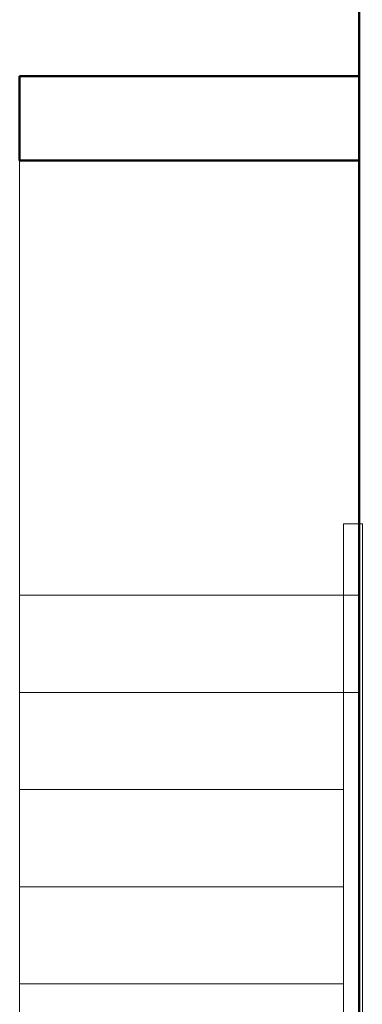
# Model space of a CAD drawing. Header units: millimetres. Extents: x -121 to 21848, y 1231 to 38988.
# Tile 13 of 70: x 6368 to 7276, y 34233 to 36839. Entities that reach past the tile are written whole.
import ezdxf

# ---------------------------------------------------------------- set-up
doc = ezdxf.new("R2010")
doc.units = ezdxf.units.MM
for name, color, linetype, lineweight in [('A-GENM-____-MCUT', 13, 'Continuous', 50), ('A-GENM-____-OTLN', 13, 'Continuous', 20), ('A-PART-____-MCUT', 2, 'Continuous', 50), ('A-PART-____-OTLN', 2, 'Continuous', 20), ('A-WALL-____-MCUT', 113, 'Continuous', 50), ('A-WALL-____-OTLN', 113, 'Continuous', 20), ('S-STRS-____-MCUT', 31, 'Continuous', 50), ('S-STRS-____-OTLN', 31, 'Continuous', 20)]:
    doc.layers.add(name, color=color, linetype=linetype, lineweight=lineweight)

# ---------------------------------------------------------------- blocks, each defined once
blk = doc.blocks.new('Прямая форма - V line-609329-В_Этаж 01_Канализация')
at = {"layer": 'A-WALL-____-MCUT', "color": 253}
for p, q in [((0, 0), (3619.9, 0)), ((3619.9, 0), (4619.9, 0))]:
    blk.add_line(p, q, dxfattribs=at)
blk = doc.blocks.new('Прямая форма - SW - 003-609330-В_Этаж 01_Канализация')
blk.add_blockref('Прямая форма - V line-609329-В_Этаж 01_Канализация', (0, 0))
blk = doc.blocks.new('Прямая форма - V line-609730-В_Этаж 01_Канализация')
at = {"layer": 'A-GENM-____-OTLN', "lineweight": 9}
blk.add_line((0, 50.7), (0, 1201.3), dxfattribs=at)
blk = doc.blocks.new('Прямая форма - SLA - 011-609731-В_Этаж 01_Канализация')
blk.add_blockref('Прямая форма - V line-609730-В_Этаж 01_Канализация', (0, 0))
blk = doc.blocks.new('Family - V line-609818-В_Этаж 01_Канализация')
at = {"layer": 'S-STRS-____-OTLN', "color": 9}
for p, q in [((-900, 1542.9), (-900, 1800)), ((0, 1800), (-900, 1800)), ((0, 1800), (0, 1542.9)), ((-900, 1285.7), (-900, 1542.9)), ((0, 1542.9), (-900, 1542.9)), ((-900, 1028.6), (-900, 1285.7)), ((-41.9, 1285.7), (-900, 1285.7)), ((-900, 771.4), (-900, 1028.6)), ((-41.9, 1028.6), (-900, 1028.6)), ((-900, 514.3), (-900, 771.4)), ((-41.9, 771.4), (-900, 771.4)), ((-900, 257.1), (-900, 514.3)), ((-41.9, 514.3), (-900, 514.3)), ((-900, 257.1), (-900, 40)), ((-41.9, 257.1), (-900, 257.1)), ((-900, 40), (-41.9, 40))]:
    blk.add_line(p, q, dxfattribs=at)
blk = doc.blocks.new('Family - Concrete - Structural-609819-В_Этаж 01_Канализация')
blk.add_blockref('Family - V line-609818-В_Этаж 01_Канализация', (0, 0))
blk = doc.blocks.new('Family - STAIR - 001-609820-В_Этаж 01_Канализация')
blk.add_blockref('Family - Concrete - Structural-609819-В_Этаж 01_Канализация', (0, 0))
blk = doc.blocks.new('Family - V line-609822-В_Этаж 01_Канализация')
at = {"layer": 'A-PART-____-OTLN', "color": 9}
for p, q in [((-900, 1542.9), (-900, 1800)), ((0, 1800), (-900, 1800)), ((0, 1800), (0, 1542.9)), ((-900, 1285.7), (-900, 1542.9)), ((0, 1542.9), (-900, 1542.9)), ((-900, 1028.6), (-900, 1285.7)), ((-41.9, 1285.7), (-900, 1285.7)), ((-900, 771.4), (-900, 1028.6)), ((-41.9, 1028.6), (-900, 1028.6)), ((-900, 514.3), (-900, 771.4)), ((-41.9, 771.4), (-900, 771.4)), ((-900, 257.1), (-900, 514.3)), ((-41.9, 514.3), (-900, 514.3)), ((-900, 257.1), (-900, 40)), ((-41.9, 257.1), (-900, 257.1)), ((-900, 40), (-41.9, 40))]:
    blk.add_line(p, q, dxfattribs=at)
blk = doc.blocks.new('Family - Concrete - Structural-609823-В_Этаж 01_Канализация')
blk.add_blockref('Family - V line-609822-В_Этаж 01_Канализация', (0, 0))
blk = doc.blocks.new('Family - V line-609851-В_Этаж 01_Канализация')
at = {"layer": 'S-STRS-____-MCUT', "color": 253}
for p, q in [((-900, 263.9), (-900, 40)), ((0, 263.9), (-900, 263.9)), ((0, 40), (0, 263.9)), ((-900, 40), (0, 40))]:
    blk.add_line(p, q, dxfattribs=at)
blk = doc.blocks.new('Family - Concrete - Structural-609852-В_Этаж 01_Канализация')
blk.add_blockref('Family - V line-609851-В_Этаж 01_Канализация', (0, 0))
blk = doc.blocks.new('Family - STAIR - 001-609853-В_Этаж 01_Канализация')
blk.add_blockref('Family - Concrete - Structural-609852-В_Этаж 01_Канализация', (0, 0))
blk = doc.blocks.new('Family - V line-609855-В_Этаж 01_Канализация')
at = {"layer": 'A-PART-____-MCUT', "color": 253}
for p, q in [((-900, 263.9), (-900, 40)), ((0, 263.9), (-900, 263.9)), ((0, 40), (0, 263.9)), ((-900, 40), (0, 40))]:
    blk.add_line(p, q, dxfattribs=at)
blk = doc.blocks.new('Family - Concrete - Structural-609856-В_Этаж 01_Канализация')
blk.add_blockref('Family - V line-609855-В_Этаж 01_Канализация', (0, 0))
blk = doc.blocks.new('Прямая форма - V line-613386-В_Этаж 01_Канализация')
at = {"layer": 'A-GENM-____-MCUT', "lineweight": 9}
for p, q in [((26981.4, 35504.2), (26981.4, 34967.6)), ((27026.3, 35504.2), (26981.4, 35504.2)), ((27031.4, 35504.2), (27026.3, 35504.2)), ((27031.4, 34967.6), (27031.4, 35504.2)), ((26981.4, 34967.6), (26981.4, 33967.6)), ((27031.4, 33967.6), (27031.4, 34967.6))]:
    blk.add_line(p, q, dxfattribs=at)
blk = doc.blocks.new('Прямая форма - SLA - 004-613387-В_Этаж 01_Канализация')
blk.add_blockref('Прямая форма - V line-613386-В_Этаж 01_Канализация', (0, 0))
blk = doc.blocks.new('V line_ifc_RVT-1-В_Этаж 01_Канализация')
at = {"layer": 'A-GENM-____-OTLN', "color": 9, "lineweight": 20}
for name, p in [('Прямая форма - SLA - 011-609731-В_Этаж 01_Канализация', (26123.2, 35264.7)), ('Прямая форма - SLA - 004-613387-В_Этаж 01_Канализация', (0, 0))]:
    blk.add_blockref(name, p, dxfattribs=at)
at = {"layer": 'A-PART-____-OTLN', "color": 9, "lineweight": 20}
for name, p in [('Family - Concrete - Structural-609856-В_Этаж 01_Канализация', (27023.2, 36426)), ('Family - Concrete - Structural-609823-В_Этаж 01_Канализация', (27023.2, 33515.4))]:
    blk.add_blockref(name, p, dxfattribs=at)
at = {"layer": 'A-WALL-____-OTLN', "color": 9, "lineweight": 20, "rotation": 270}
blk.add_blockref('Прямая форма - SW - 003-609330-В_Этаж 01_Канализация', (27023.2, 38587.6), dxfattribs=at)
at = {"layer": 'S-STRS-____-OTLN', "color": 9, "lineweight": 20}
for name, p in [('Family - STAIR - 001-609853-В_Этаж 01_Канализация', (27023.2, 36426)), ('Family - STAIR - 001-609820-В_Этаж 01_Канализация', (27023.2, 33515.4))]:
    blk.add_blockref(name, p, dxfattribs=at)

msp = doc.modelspace()

# ---------------------------------------------------------------- block references
at = {"lineweight": 9}
msp.add_blockref('V line_ifc_RVT-1-В_Этаж 01_Канализация', (-19755.2921, 0), dxfattribs=at)

doc.saveas('drawing.dxf')
